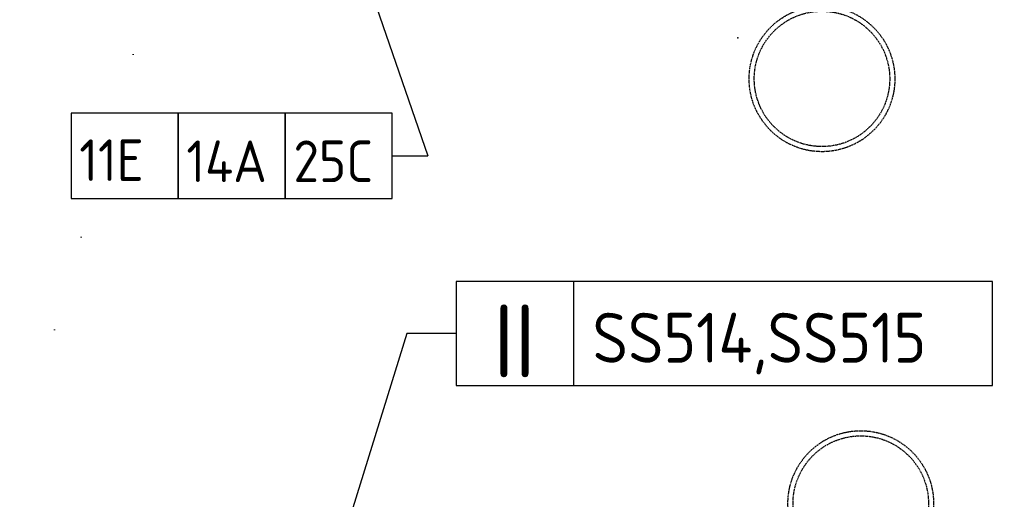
# Model space of a CAD drawing. Header units: millimetres. Extents: x -437 to 139813, y -473 to 90544.
# Tile 102 of 149: x 62441 to 64807, y 67577 to 68730. Entities that reach past the tile are written whole.
import ezdxf
from ezdxf.enums import TextEntityAlignment as Align

# ---------------------------------------------------------------- set-up
doc = ezdxf.new("R2010")
doc.units = ezdxf.units.MM
doc.linetypes.add('DGN Style 1', pattern=[688.000884, 1.14476, -686.856124])
doc.linetypes.add('HHL_V050', pattern=[3, 2, -1])
for name, color, linetype in [('00-HHL-Installationen', 2, 'Continuous'), ('B4TM', 3, 'Continuous'), ('CH-00-chairs', 3, 'Continuous'), ('DR-90-points', 31, 'Continuous'), ('Xref', 253, 'Continuous')]:
    doc.layers.add(name, color=color, linetype=linetype)
doc.layers.add('059 Kader (tekening)', color=253, linetype='Continuous', lineweight=13)
doc.styles.add('ISO', font='isocp.shx')

# ---------------------------------------------------------------- blocks, each defined once
blk = doc.blocks.new('AE1')
at = {"layer": '059 Kader (tekening)', "color": 12, "linetype": 'Continuous', "lineweight": 13}
mesh = blk.add_polyface(dxfattribs=at)
corners = [(0, 0), (1399, 0), (1399, 841), (0, 841)]
mesh.append_faces([[corners[k] for k in face] for face in [(3, 1, 2)]], dxfattribs={"vtx0": -1, "color": 12})
mesh.append_faces([[corners[k] for k in face] for face in [(3, 0, 1)]], dxfattribs={"vtx2": -1, "color": 12})
at = {"layer": '059 Kader (tekening)', "color": 12, "linetype": 'Continuous', "lineweight": 35}
mesh = blk.add_polyface(dxfattribs=at)
corners = [(10, 10), (1389, 10), (1389, 831), (10, 831)]
mesh.append_faces([[corners[k] for k in face] for face in [(0, 2, 3)]], dxfattribs={"vtx0": -1, "color": 12})
mesh.append_faces([[corners[k] for k in face] for face in [(1, 2, 0)]], dxfattribs={"vtx1": -1, "color": 12})
blk = doc.blocks.new('Hocker')
at = {"layer": 'CH-00-chairs', "linetype": 'HHL_V050'}
for radius in [175, 162.7]:
    blk.add_circle((0, -225), radius, dxfattribs=at)
at = {"layer": 'DR-90-points'}
blk.add_point((0, 0), dxfattribs=at)
blk = doc.blocks.new('*U268')
at = {"layer": 'B4TM', "xscale": -1, "rotation": 90}
blk.add_blockref('Hocker', (-200, 0), dxfattribs=at)
blk = doc.blocks.new('*U269')
at = {"layer": 'B4TM', "color": 0, "linetype": 'ByBlock', "lineweight": -2, "transparency": 16777216, "rotation": 270}
blk.add_blockref('*U268', (38953.2, 78416.4), dxfattribs=at)
blk = doc.blocks.new('*U270')
at = {"layer": 'B4TM', "xscale": -1, "rotation": 90}
blk.add_blockref('Hocker', (-200, 0), dxfattribs=at)
blk = doc.blocks.new('*U271')
at = {"layer": 'B4TM', "color": 0, "linetype": 'ByBlock', "lineweight": -2, "transparency": 16777216}
for p, rotation in [((38953.2, 78416.4), 270), ((38539.2, 77827), 231.4285714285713)]:
    blk.add_blockref('*U270', p, dxfattribs=dict(at, rotation=rotation))
blk = doc.blocks.new('*U275')
at = {"layer": 'B4TM', "xscale": -1, "rotation": 90}
blk.add_blockref('Hocker', (-200, 0), dxfattribs=at)
blk = doc.blocks.new('*U276')
at = {"layer": 'B4TM', "color": 0, "linetype": 'ByBlock', "lineweight": -2, "transparency": 16777216, "rotation": 38.57142857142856}
blk.add_blockref('*U275', (37481.9, 79718.7), dxfattribs=at)

msp = doc.modelspace()

# ---------------------------------------------------------------- linework, layer by layer
at = {"layer": 'B4TM', "color": 1}
for p, q in [((62982.4, 69681.5), (63421.4, 68402.6)), ((63336, 68402.6), (63421.4, 68402.6)), ((63370.9, 67975.1), (62961.6, 66650.5)), ((63490.1, 67975.1), (63370.9, 67975.1))]:
    msp.add_line(p, q, dxfattribs=at)
for points in [[(62564.4, 68300.1), (62821.6, 68300.1), (62821.6, 68505), (62564.4, 68505)], [(62821.6, 68300.1), (63078.8, 68300.1), (63078.8, 68505), (62821.6, 68505)], [(63078.8, 68300.1), (63336, 68300.1), (63336, 68505), (63078.8, 68505)], [(63490.1, 67850.1), (64778.2, 67850.1), (64778.2, 68100.1), (63490.1, 68100.1)], [(63771.3, 67850.1), (64778.2, 67850.1), (64778.2, 68100.1), (63771.3, 68100.1)]]:
    msp.add_lwpolyline(points, close=True, dxfattribs=at)

# ---------------------------------------------------------------- block references
at = {"layer": 'B4TM', "rotation": 333.6495996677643}
msp.add_blockref('*U269', (-6915.2, 15979.9), dxfattribs=at)
at = {"layer": 'B4TM', "xscale": -1, "rotation": 25.49741127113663}
for name, p in [('*U271', (132634.1, 14941.2)), ('*U276', (132634.1, 11741.2))]:
    msp.add_blockref(name, p, dxfattribs=at)
at = {"layer": 'Xref', "linetype": 'Continuous', "lineweight": 35, "xscale": 100, "yscale": 100, "zscale": 100}
msp.add_blockref('AE1', (-87, 6444.2), dxfattribs=at)

# ---------------------------------------------------------------- texts
at = {"layer": '00-HHL-Installationen', "color": 3, "style": 'ISO', "flags": 4}
for tag, p, height in [('11E', (62584.4, 68341.9), 100), ('25C', (63098.8, 68339.3), 100), ('14A', (62841.6, 68339.3), 100), ('SS514,SS515', (63817.4, 67905.1), 120)]:
    msp.add_attdef(tag, p, '', height=height, dxfattribs=at)
at = {"layer": '00-HHL-Installationen', "color": 4, "style": 'ISO', "flags": 4}
msp.add_attdef('II', text='', height=175, dxfattribs=at).set_placement((63629.9, 67870.1), align=Align.CENTER)

# ---------------------------------------------------------------- meshes
at = {"layer": 'Xref', "linetype": 'DGN Style 1', "lineweight": 13}
mesh = msp.add_polyface(dxfattribs=at)
corners = [(52913, 85844.2), (67613, 85844.2), (67613, 60044.2), (60263, 60044.2), (41813, 60044.2), (41813, 85844.2), (49313, 85844.2), (49313, 85834.2), (52913, 85834.2)]
mesh.append_faces([[corners[k] for k in face] for face in [(3, 1, 2), (1, 8, 0), (7, 5, 6)]], dxfattribs={"vtx0": -1})
mesh.append_faces([[corners[k] for k in face] for face in [(8, 3, 7), (4, 7, 3)]], dxfattribs={"vtx0": -1, "vtx1": -1})
mesh.append_faces([[corners[k] for k in face] for face in [(3, 8, 1)]], dxfattribs={"vtx0": -1, "vtx1": -1, "vtx2": -1})
mesh.append_faces([[corners[k] for k in face] for face in [(7, 4, 5)]], dxfattribs={"vtx0": -1, "vtx2": -1})

doc.saveas('drawing.dxf')
